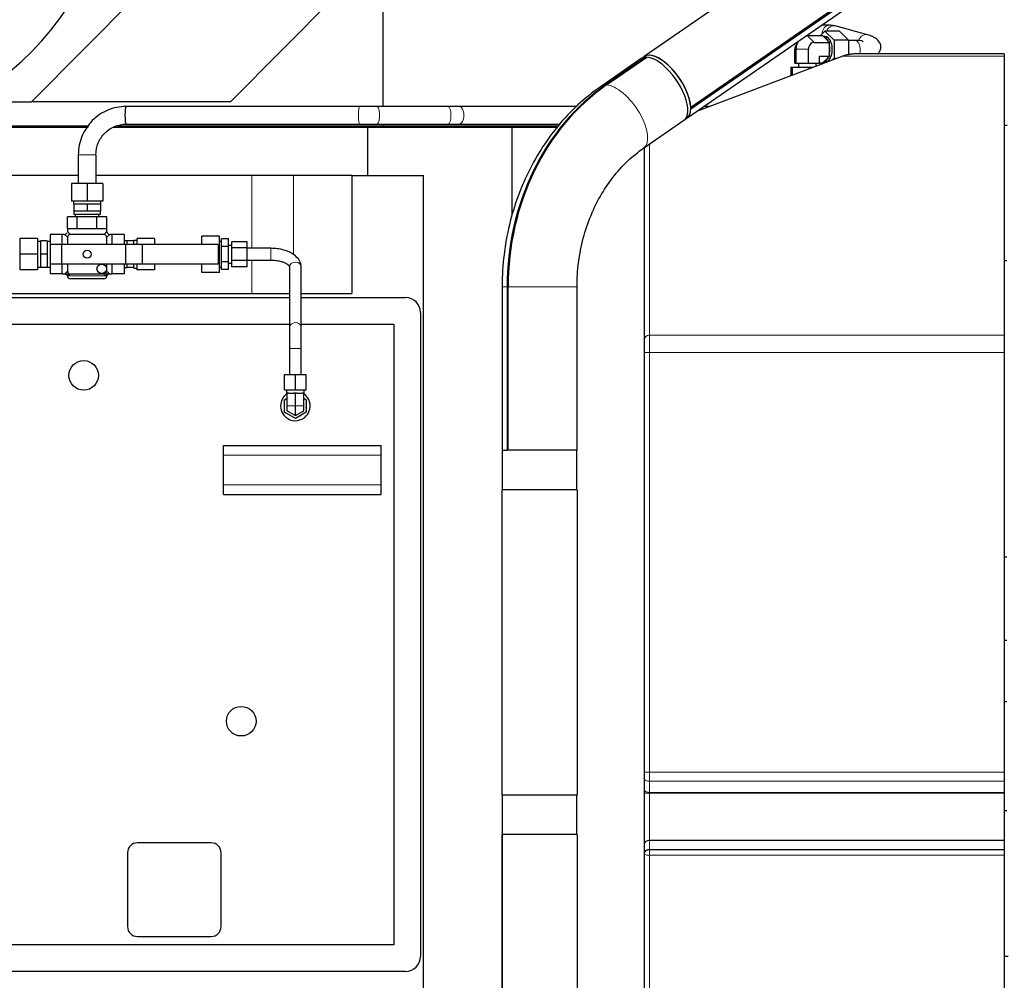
# Model space of a CAD drawing. Header units: inches. Extents: x 0 to 29700, y -16 to 21000.
# Tile 84 of 212: x 2081 to 3081, y 15834 to 16809. Entities that reach past the tile are written whole.
import ezdxf

# ---------------------------------------------------------------- set-up
doc = ezdxf.new("R2010")
doc.units = ezdxf.units.IN
doc.layers.add('254', color=7, linetype='Continuous', true_color=0xffffff)
doc.styles.add('latin_extended', font='simplex.shx')
doc.dimstyles.get("Standard").update_dxf_attribs({"dimtxt": 0.18, "dimasz": 0.18, "dimexe": 0.18, "dimexo": 0.0625, "dimgap": 0.09, "dimtad": 0, "dimtih": 1, "dimtoh": 1, "dimdec": 4, "dimzin": 0, "dimdsep": 46, "dimtxsty": 'Standard', "dimcen": 0.09, "dimadec": 0, "dimazin": 0, "dimtfac": 1, "dimtdec": 4, "dimtofl": 0, "dimtmove": 0, "dimatfit": 3, "dimfxl": 1, "dimtolj": 1, "dimtzin": 0, "dimarcsym": 0})

# ---------------------------------------------------------------- blocks, each defined once
blk = doc.blocks.new('_U1')
at = {"layer": '254', "color": 3, "linetype": 'Continuous', "lineweight": 13, "transparency": 16777216}
for p, q in [((1173.1, 16341.6), (1173.1, 12903.6)), ((3081.1, 13418.6), (3081.1, 12903.6)), ((2906.1, 12953.6), (1348.1, 12953.6))]:
    blk.add_line(p, q, dxfattribs=at)
at = {"layer": '254', "color": 3, "transparency": 16777216}
for points in [[(1348.1, 12982.8), (1348.1, 12924.4), (1173.1, 12953.6)], [(2906.1, 12924.4), (2906.1, 12982.8), (3081.1, 12953.6)]]:
    blk.add_solid(points, dxfattribs=at)
at = {"layer": 'Defpoints', "color": 0, "transparency": 16777216}
for p in [(1173.1, 16391.6), (3081.1, 13468.6), (1173.1, 12953.6)]:
    blk.add_point(p, dxfattribs=at)
at = {"layer": '254', "color": 2, "lineweight": 13, "transparency": 16777216, "insert": (1835.4, 13216.1), "char_height": 175, "attachment_point": 1, "style": 'latin_extended'}
blk.add_mtext('\\A1;1908', dxfattribs=at)

msp = doc.modelspace()

# ---------------------------------------------------------------- linework, layer by layer
at = {"layer": '254', "color": 2, "linetype": 'Continuous', "lineweight": 25}
for p, q in [((3176.51, 17089.754), (2715.238, 16771.171)), ((2758.486, 16708.554), (3211.077, 17021.142)), ((3211.079, 17029.28), (2762.637, 16719.558)), ((2762.637, 16718.234), (3211.079, 17027.956)), ((2450.316, 16720.612), (2450.316, 16960.008)), ((2093.071, 16725.358), (2206.423, 16839.455)), ((2295.288, 16725.358), (2408.639, 16839.455)), ((2903.415, 16803.112), (2895.393, 16803.112)), ((2942.113, 16793.437), (2909.287, 16802.325)), ((2880.927, 16792.468), (2896.49, 16792.468)), ((2881.189, 16793.301), (2881.189, 16792.468)), ((2894.359, 16792.468), (2898.948, 16797.087)), ((2896.49, 16792.468), (2897.448, 16791.504)), ((2898.948, 16791.612), (2897.341, 16791.612)), ((2897.448, 16791.504), (2902.416, 16786.504)), ((2913.693, 16797.087), (2898.948, 16797.087)), ((2898.948, 16797.087), (2908.125, 16787.849)), ((2913.693, 16797.087), (2922.87, 16787.849)), ((2871.568, 16786.452), (2869.364, 16782.532)), ((2887.81, 16785.54), (2903.373, 16785.54)), ((2902.416, 16786.504), (2903.373, 16785.54)), ((2903.373, 16785.54), (2903.373, 16783.612)), ((2903.373, 16783.612), (2903.373, 16773.612)), ((2922.87, 16787.849), (2908.125, 16787.849)), ((2908.125, 16787.849), (2908.125, 16769.374)), ((2922.87, 16787.849), (2922.87, 16772.674)), ((2929.666, 16787.612), (2922.87, 16787.612)), ((2716.906, 16770.596), (2676.091, 16742.407)), ((2677.133, 16742.407), (2717.948, 16770.596)), ((2712.515, 16767.506), (2716.928, 16770.553)), ((2715.267, 16771.13), (2713.045, 16769.595)), ((2716.906, 16770.596), (2716.928, 16770.553)), ((2917.064, 16771.642), (2768.446, 16715.432)), ((2868.368, 16764.612), (2868.368, 16778.612)), ((2869.576, 16764.612), (2869.576, 16778.612)), ((2882.134, 16764.612), (2882.134, 16778.612)), ((2893.485, 16764.612), (2893.485, 16771.683)), ((2893.485, 16771.683), (2903.373, 16771.683)), ((2902.416, 16770.719), (2897.448, 16765.719)), ((2903.373, 16771.683), (2902.416, 16770.719)), ((2903.373, 16773.612), (2903.373, 16771.683)), ((3081.085, 16773.901), (2929.773, 16773.901)), ((3081.085, 16773.901), (3081.085, 16771.642)), ((3081.085, 16771.642), (3081.085, 16488.504)), ((2712.297, 16769.14), (2671.482, 16740.95)), ((2712.515, 16767.506), (2712.762, 16767.015)), ((2865.793, 16760.212), (2864.182, 16760.212)), ((2864.182, 16760.212), (2864.182, 16751.641)), ((2882.537, 16760.212), (2865.793, 16760.212)), ((2865.793, 16760.212), (2865.793, 16752.25)), ((2868.368, 16764.612), (2869.576, 16764.612)), ((2869.576, 16764.612), (2882.134, 16764.612)), ((2871.927, 16764.612), (2871.927, 16760.212)), ((2882.134, 16764.612), (2893.485, 16764.612)), ((2886.842, 16760.212), (2882.537, 16760.212)), ((2882.537, 16760.212), (2882.537, 16758.583)), ((2889.927, 16761.378), (2889.927, 16764.612)), ((2893.485, 16764.755), (2896.49, 16764.755)), ((2895.587, 16763.519), (2894.359, 16764.755)), ((2897.448, 16765.719), (2896.49, 16764.755)), ((2897.341, 16765.612), (2898.948, 16765.612)), ((2908.125, 16769.374), (2906.354, 16767.591)), ((2911.068, 16769.374), (2908.125, 16769.374)), ((2014.062, 16725.358), (2093.071, 16725.358)), ((2295.288, 16725.358), (2093.071, 16725.358)), ((2426.334, 16720.612), (2189.208, 16720.612)), ((2516.304, 16720.612), (2443.904, 16720.612)), ((2647.109, 16720.612), (2527.155, 16720.612)), ((2782.136, 16720.612), (2775.94, 16720.612)), ((2762.637, 16719.558), (2762.603, 16719.586)), ((2762.603, 16718.262), (2762.637, 16718.234)), ((2041.454, 16700.847), (2151.316, 16700.847)), ((2180.18, 16700.847), (2450.316, 16700.847)), ((2188.585, 16699.612), (2188.585, 16700.847)), ((2189.208, 16702.612), (2426.334, 16702.612)), ((2306.974, 16700.847), (2305.747, 16699.612)), ((2443.904, 16702.612), (2516.304, 16702.612)), ((2450.316, 16700.847), (2450.316, 16702.612)), ((2450.316, 16700.847), (2628.542, 16700.847)), ((2469.664, 16699.612), (2469.664, 16700.847)), ((2527.155, 16702.612), (2630.001, 16702.612)), ((2714.729, 16678.333), (2755.544, 16706.523)), ((2756.235, 16707.061), (2758.457, 16708.595)), ((3081.083, 16701.612), (3084.079, 16701.612)), ((1974.453, 16699.612), (2150.494, 16699.612)), ((2176.389, 16699.612), (2434.542, 16699.612)), ((2434.542, 16699.612), (2581.085, 16699.612)), ((2434.542, 16650.612), (2434.542, 16699.612)), ((2581.085, 16699.612), (2627.522, 16699.612)), ((2581.085, 16609.979), (2581.085, 16699.612)), ((2140.585, 16671.612), (2140.585, 16642.418)), ((2158.585, 16642.418), (2158.585, 16671.612)), ((2715.585, 16484.069), (2715.585, 16678.921)), ((2140.582, 16650.612), (1981.722, 16650.612)), ((2317.013, 16650.612), (2158.582, 16650.612)), ((2359.008, 16650.612), (2317.013, 16650.612)), ((2418.441, 16650.612), (2359.008, 16650.612)), ((2418.441, 16650.612), (2491.085, 16650.612)), ((2418.441, 16650.612), (2418.441, 16530.612)), ((2491.085, 15824.612), (2491.085, 16650.612)), ((2149.585, 16642.418), (2133.585, 16642.418)), ((2133.585, 16642.418), (2133.585, 16624.418)), ((2165.585, 16642.418), (2149.585, 16642.418)), ((2149.585, 16642.418), (2149.585, 16624.418)), ((2165.585, 16642.418), (2165.585, 16624.418)), ((2149.585, 16624.418), (2133.585, 16624.418)), ((2135.585, 16624.418), (2135.585, 16621.418)), ((2135.585, 16621.418), (2136.085, 16621.418)), ((2139.623, 16621.418), (2136.085, 16621.418)), ((2136.085, 16621.418), (2136.085, 16614.418)), ((2146.046, 16621.418), (2139.623, 16621.418)), ((2149.585, 16621.418), (2146.046, 16621.418)), ((2165.585, 16624.418), (2149.585, 16624.418)), ((2153.123, 16621.418), (2149.585, 16621.418)), ((2149.585, 16621.418), (2149.585, 16614.418)), ((2159.546, 16621.418), (2153.123, 16621.418)), ((2163.085, 16621.418), (2159.546, 16621.418)), ((2163.585, 16621.418), (2163.085, 16621.418)), ((2163.085, 16621.418), (2163.085, 16614.418)), ((2163.585, 16621.418), (2163.585, 16624.418)), ((2136.085, 16614.418), (2136.085, 16611.418)), ((2142.835, 16614.418), (2136.085, 16614.418)), ((2136.085, 16611.418), (2163.085, 16611.418)), ((2137.585, 16611.418), (2137.585, 16608.618)), ((2149.585, 16614.418), (2142.835, 16614.418)), ((2156.335, 16614.418), (2149.585, 16614.418)), ((2163.085, 16614.418), (2156.335, 16614.418)), ((2161.585, 16608.618), (2161.585, 16611.418)), ((2163.085, 16611.418), (2163.085, 16614.418)), ((2139.585, 16608.618), (2129.585, 16608.618)), ((2129.585, 16596.618), (2129.585, 16608.618)), ((2159.585, 16608.618), (2139.585, 16608.618)), ((2139.585, 16596.618), (2139.585, 16608.618)), ((2169.585, 16608.618), (2159.585, 16608.618)), ((2159.585, 16596.618), (2159.585, 16608.618)), ((2169.585, 16596.618), (2169.585, 16608.618)), ((2112.085, 16590.618), (2112.085, 16580.618)), ((2124.085, 16590.618), (2112.085, 16590.618)), ((2126.585, 16590.618), (2124.085, 16590.618)), ((2124.085, 16580.618), (2124.085, 16590.618)), ((2129.607, 16587.99), (2126.585, 16590.618)), ((2129.585, 16596.618), (2129.585, 16593.618)), ((2129.585, 16596.618), (2139.585, 16596.618)), ((2129.585, 16593.618), (2132.213, 16590.596)), ((2166.585, 16590.618), (2132.585, 16590.618)), ((2139.585, 16596.618), (2159.585, 16596.618)), ((2159.585, 16596.618), (2169.585, 16596.618)), ((2166.956, 16590.596), (2169.585, 16593.618)), ((2172.585, 16590.618), (2169.562, 16587.99)), ((2169.585, 16593.618), (2169.585, 16596.618)), ((2175.085, 16590.618), (2172.585, 16590.618)), ((2187.085, 16590.618), (2175.085, 16590.618)), ((2175.085, 16580.618), (2175.085, 16590.618)), ((2187.085, 16590.618), (2187.085, 16580.618)), ((2081.085, 16586.618), (2081.085, 16570.618)), ((2099.085, 16586.618), (2081.085, 16586.618)), ((2099.085, 16586.618), (2099.085, 16570.618)), ((2102.085, 16583.618), (2099.085, 16583.618)), ((2102.085, 16584.118), (2102.085, 16570.618)), ((2108.985, 16584.118), (2102.085, 16584.118)), ((2108.985, 16584.118), (2108.985, 16570.618)), ((2112.085, 16583.618), (2108.985, 16583.618)), ((2123.584, 16580.618), (2112.085, 16580.618)), ((2112.085, 16580.618), (2112.085, 16560.618)), ((2188.585, 16580.618), (2123.585, 16580.618)), ((2123.585, 16580.618), (2123.585, 16560.618)), ((2129.585, 16587.618), (2129.585, 16580.618)), ((2169.585, 16580.618), (2169.585, 16587.618)), ((2190.085, 16584.118), (2187.085, 16584.118)), ((2205.479, 16580.618), (2188.585, 16580.618)), ((2188.585, 16580.618), (2188.585, 16560.618)), ((2197.085, 16584.118), (2190.085, 16584.118)), ((2190.085, 16580.618), (2190.085, 16584.118)), ((2200.085, 16584.618), (2197.085, 16584.618)), ((2197.085, 16584.618), (2197.085, 16584.118)), ((2197.085, 16580.618), (2197.085, 16584.118)), ((2200.085, 16586.618), (2200.085, 16580.618)), ((2218.085, 16586.618), (2200.085, 16586.618)), ((2282.585, 16580.618), (2205.479, 16580.618)), ((2205.479, 16580.618), (2205.479, 16560.618)), ((2218.085, 16586.618), (2218.085, 16580.618)), ((2266.085, 16580.619), (2266.085, 16589.094)), ((2284.085, 16589.094), (2266.085, 16589.094)), ((2282.585, 16580.618), (2282.585, 16560.618)), ((2284.085, 16579.856), (2284.085, 16589.094)), ((2286.085, 16583.618), (2284.085, 16583.618)), ((2286.085, 16578.413), (2286.085, 16586.207)), ((2293.085, 16586.207), (2286.085, 16586.207)), ((2293.085, 16578.413), (2293.085, 16586.207)), ((2296.585, 16576.969), (2296.585, 16583.32)), ((2312.085, 16583.32), (2296.585, 16583.32)), ((2312.085, 16576.969), (2312.085, 16583.32)), ((2081.085, 16570.618), (2081.085, 16554.618)), ((2099.085, 16570.618), (2081.085, 16570.618)), ((2099.085, 16570.618), (2099.085, 16554.618)), ((2102.085, 16570.618), (2102.085, 16557.118)), ((2108.985, 16570.618), (2102.085, 16570.618)), ((2108.985, 16570.618), (2108.985, 16557.118)), ((2284.085, 16579.856), (2282.584, 16579.856)), ((2284.085, 16561.381), (2284.085, 16579.856)), ((2286.085, 16562.824), (2286.085, 16578.413)), ((2293.085, 16578.413), (2286.085, 16578.413)), ((2296.585, 16579.618), (2293.085, 16579.618)), ((2293.085, 16562.824), (2293.085, 16578.413)), ((2296.585, 16564.268), (2296.585, 16576.969)), ((2312.085, 16576.969), (2296.585, 16576.969)), ((2312.085, 16564.268), (2312.085, 16576.969)), ((2336.085, 16576.618), (2312.085, 16576.618)), ((2336.085, 16576.618), (2336.085, 16576.143)), ((2123.584, 16560.618), (2112.085, 16560.618)), ((2112.085, 16560.618), (2112.085, 16550.618)), ((2188.585, 16560.618), (2123.585, 16560.618)), ((2124.085, 16550.618), (2124.085, 16560.618)), ((2129.585, 16560.619), (2129.585, 16553.618)), ((2169.585, 16553.618), (2169.585, 16560.619)), ((2175.085, 16550.618), (2175.085, 16560.618)), ((2187.085, 16560.618), (2187.085, 16550.618)), ((2205.479, 16560.618), (2188.585, 16560.618)), ((2190.085, 16557.118), (2190.085, 16560.618)), ((2197.085, 16557.118), (2197.085, 16560.618)), ((2200.085, 16560.619), (2200.085, 16554.618)), ((2282.585, 16560.618), (2205.479, 16560.618)), ((2218.085, 16560.619), (2218.085, 16554.618)), ((2266.085, 16552.143), (2266.085, 16560.618)), ((2284.085, 16561.381), (2282.584, 16561.381)), ((2284.085, 16552.143), (2284.085, 16561.381)), ((2286.085, 16555.03), (2286.085, 16562.824)), ((2293.085, 16562.824), (2286.085, 16562.824)), ((2293.085, 16555.03), (2293.085, 16562.824)), ((2293.085, 16561.618), (2296.585, 16561.618)), ((2296.585, 16557.917), (2296.585, 16564.268)), ((2312.085, 16564.268), (2296.585, 16564.268)), ((2312.085, 16564.618), (2336.085, 16564.618)), ((2312.085, 16557.917), (2312.085, 16564.268)), ((3083.585, 16563.922), (3081.085, 16563.922)), ((2099.085, 16554.618), (2081.085, 16554.618)), ((2099.085, 16557.618), (2102.085, 16557.618)), ((2108.985, 16557.118), (2102.085, 16557.118)), ((2108.985, 16557.618), (2112.085, 16557.618)), ((2124.085, 16550.618), (2112.085, 16550.618)), ((2124.085, 16550.618), (2126.778, 16550.618)), ((2132.585, 16550.618), (2166.585, 16550.618)), ((2172.391, 16550.618), (2175.085, 16550.618)), ((2187.085, 16550.618), (2175.085, 16550.618)), ((2187.085, 16557.118), (2190.085, 16557.118)), ((2197.085, 16557.118), (2190.085, 16557.118)), ((2197.085, 16557.118), (2197.085, 16556.618)), ((2197.085, 16556.618), (2200.085, 16556.618)), ((2218.085, 16554.618), (2200.085, 16554.618)), ((2284.085, 16552.143), (2266.085, 16552.143)), ((2284.085, 16557.618), (2286.085, 16557.618)), ((2293.085, 16555.03), (2286.085, 16555.03)), ((2312.085, 16557.917), (2296.585, 16557.917)), ((2355.085, 16557.442), (2355.085, 16496.085)), ((2367.085, 16496.085), (2367.085, 16557.442)), ((2149.585, 16545.618), (2132.585, 16545.618)), ((2166.585, 16545.618), (2149.585, 16545.618)), ((1779.085, 16530.612), (2355.084, 16530.612)), ((2367.082, 16530.612), (2418.441, 16530.612)), ((2571.035, 16537.36), (2571.035, 16371.612)), ((2576.091, 16537.36), (2576.091, 16371.612)), ((2577.132, 16371.612), (2577.132, 16537.36)), ((2647.135, 16371.612), (2647.135, 16537.36)), ((1819.085, 16526.612), (2355.079, 16526.612)), ((2367.075, 16526.612), (2473.085, 16526.612)), ((2488.085, 16511.612), (2488.085, 15857.612)), ((1831.085, 16499.612), (2355.077, 16499.612)), ((2367.077, 16499.612), (2461.085, 16499.612)), ((2461.085, 16499.612), (2461.085, 15869.612)), ((3081.085, 16488.504), (3081.085, 16470.767)), ((2355.085, 16474.84), (2355.085, 16448.612)), ((2367.085, 16448.612), (2367.085, 16474.84)), ((2715.585, 16044.864), (2715.585, 16470.767)), ((3081.085, 16470.767), (3081.085, 16044.864)), ((2350.085, 16448.612), (2361.085, 16448.612)), ((2350.085, 16433.112), (2350.085, 16448.612)), ((2361.085, 16448.612), (2372.085, 16448.612)), ((2361.085, 16433.112), (2361.085, 16448.612)), ((2372.085, 16433.112), (2372.085, 16448.612)), ((2350.085, 16433.112), (2361.085, 16433.112)), ((2352.085, 16433.112), (2352.085, 16429.612)), ((2361.085, 16433.112), (2372.085, 16433.112)), ((2370.085, 16429.612), (2370.085, 16433.112)), ((2350.085, 16422.963), (2352.585, 16424.406)), ((2350.085, 16410.261), (2350.085, 16422.963)), ((2352.585, 16429.612), (2352.085, 16429.612)), ((2354.273, 16429.612), (2352.585, 16429.612)), ((2352.585, 16416.612), (2352.585, 16429.612)), ((2354.273, 16429.612), (2359.396, 16429.612)), ((2361.085, 16429.612), (2359.396, 16429.612)), ((2362.773, 16429.612), (2361.085, 16429.612)), ((2361.085, 16416.612), (2361.085, 16429.612)), ((2362.773, 16429.612), (2367.896, 16429.612)), ((2369.585, 16429.612), (2367.896, 16429.612)), ((2369.584, 16424.406), (2372.085, 16422.963)), ((2370.085, 16429.612), (2369.585, 16429.612)), ((2369.585, 16416.612), (2369.585, 16429.612)), ((2372.085, 16422.963), (2372.085, 16410.261)), ((2361.085, 16403.91), (2350.085, 16410.261)), ((2352.585, 16411.704), (2352.585, 16416.612)), ((2352.585, 16411.704), (2361.085, 16406.797)), ((2361.085, 16406.797), (2361.085, 16416.612)), ((2361.085, 16406.797), (2369.585, 16411.704)), ((2372.085, 16410.261), (2361.085, 16403.91)), ((2369.585, 16411.704), (2369.585, 16416.612)), ((2288.085, 16376.612), (2448.085, 16376.612)), ((2288.085, 16366.612), (2288.085, 16376.612)), ((2448.085, 16366.612), (2448.085, 16376.612)), ((2571.035, 16371.612), (2576.091, 16371.612)), ((2571.085, 16371.612), (2571.085, 16331.612)), ((2576.091, 16371.612), (2576.134, 16371.612)), ((2577.175, 16371.612), (2576.134, 16371.612)), ((2596.801, 16371.612), (2577.132, 16371.612)), ((2647.135, 16371.612), (2596.801, 16371.612)), ((2647.085, 16331.612), (2647.085, 16371.612)), ((2288.085, 16336.612), (2288.085, 16366.612)), ((2448.085, 16336.612), (2448.085, 16366.612)), ((2288.085, 16326.612), (2288.085, 16336.612)), ((2448.085, 16326.612), (2448.085, 16336.612)), ((2609.085, 16331.612), (2571.048, 16331.612)), ((2571.048, 16021.612), (2571.048, 16331.612)), ((2647.121, 16331.612), (2609.085, 16331.612)), ((2647.121, 16331.612), (2647.121, 16021.612)), ((2288.085, 16326.612), (2448.085, 16326.612)), ((3083.585, 16263.256), (3081.085, 16263.256)), ((3083.585, 16178.681), (3081.085, 16178.681)), ((3083.641, 16116.364), (3081.085, 16116.364)), ((3081.085, 16044.864), (3081.085, 16035.63)), ((2715.585, 16026.697), (2715.585, 16037.939)), ((3081.085, 16035.63), (3081.085, 16024.388)), ((2609.085, 16021.612), (2571.048, 16021.612)), ((2571.085, 16021.612), (2571.085, 15981.612)), ((2647.121, 16021.612), (2609.085, 16021.612)), ((2647.085, 15981.612), (2647.085, 16021.612)), ((2715.585, 15972.376), (2715.585, 16023.463)), ((3081.085, 16024.388), (3081.085, 16023.463)), ((3081.085, 16023.463), (3081.085, 15975.411)), ((3083.641, 16005.487), (3081.085, 16005.487)), ((2571.043, 15981.612), (2571.054, 15981.612)), ((2571.043, 15981.612), (2571.043, 15796.949)), ((2571.054, 15796.949), (2571.054, 15981.612)), ((2609.085, 15981.612), (2571.054, 15981.612)), ((2647.126, 15981.612), (2609.085, 15981.612)), ((2647.126, 15981.612), (2647.126, 15796.949)), ((2275.585, 15973.112), (2200.585, 15973.112)), ((2715.585, 15962.911), (2715.585, 15972.376)), ((3081.085, 15975.411), (2720.585, 15975.411)), ((3081.085, 15975.411), (3081.085, 15966.138)), ((2190.585, 15963.112), (2190.585, 15888.112)), ((2285.585, 15888.112), (2285.585, 15963.112)), ((2715.585, 15664.704), (2715.585, 15961.934)), ((3081.085, 15966.138), (2720.585, 15966.138)), ((3081.085, 15960.496), (3081.085, 15661.606)), ((2200.585, 15878.112), (2275.585, 15878.112)), ((2461.085, 15869.612), (1831.085, 15869.612)), ((3085.118, 15857.728), (3081.085, 15857.728)), ((2473.085, 15842.612), (1819.085, 15842.612))]:
    msp.add_line(p, q, dxfattribs=at)
at = {"layer": '254', "color": 110, "linetype": 'Continuous', "lineweight": 13}
for p, q in [((2880.927, 16792.468), (2887.81, 16785.54)), ((2868.368, 16778.612), (2869.576, 16778.612)), ((2869.576, 16778.612), (2882.134, 16778.612)), ((3081.085, 16771.642), (2917.064, 16771.642)), ((2426.342, 16720.611), (2426.334, 16720.612)), ((2443.904, 16720.612), (2443.886, 16720.611)), ((2527.155, 16720.612), (2527.134, 16720.611)), ((2720.585, 16682.377), (2720.585, 16488.504)), ((2149.585, 16671.612), (2140.585, 16671.612)), ((2158.585, 16671.612), (2149.585, 16671.612)), ((2317.013, 16576.618), (2317.013, 16650.612)), ((2359.008, 16570.44), (2359.008, 16650.612)), ((2336.085, 16576.143), (2336.085, 16564.618)), ((2317.013, 16530.612), (2317.013, 16564.618)), ((2129.608, 16553.247), (2127.585, 16551.488)), ((2130.454, 16548.618), (2132.213, 16550.642)), ((2166.361, 16551.326), (2168.715, 16548.618)), ((2171.585, 16551.488), (2168.877, 16553.842)), ((2168.715, 16548.618), (2130.454, 16548.618)), ((2571.035, 16537.36), (2576.091, 16537.36)), ((2647.135, 16537.36), (2577.132, 16537.36)), ((3081.085, 16488.504), (2720.585, 16488.504)), ((2367.085, 16474.84), (2355.085, 16474.84)), ((2720.585, 16470.767), (2715.585, 16470.767)), ((2720.585, 16470.767), (2720.585, 16044.864)), ((3081.085, 16470.767), (2720.585, 16470.767)), ((2352.585, 16416.612), (2361.085, 16416.612)), ((2361.085, 16416.612), (2369.585, 16416.612)), ((2288.085, 16366.612), (2448.085, 16366.612)), ((2288.085, 16336.612), (2448.085, 16336.612)), ((2720.585, 16044.864), (2715.585, 16044.864)), ((3081.085, 16044.864), (2720.585, 16044.864)), ((2720.585, 16035.63), (2720.585, 16024.388)), ((3081.085, 16035.63), (2720.585, 16035.63)), ((2720.585, 16023.463), (2715.585, 16023.463)), ((3081.085, 16024.388), (2720.585, 16024.388)), ((2720.585, 16023.463), (2720.585, 15975.411)), ((3081.085, 16023.463), (2720.585, 16023.463)), ((2720.585, 15975.411), (2720.585, 15966.138)), ((2720.585, 15960.496), (2720.585, 15661.606)), ((3081.085, 15960.496), (2720.585, 15960.496))]:
    msp.add_line(p, q, dxfattribs=at)
at = {"layer": '254', "color": 2, "linetype": 'Continuous', "lineweight": 25}
for centre, radius in [((2149.585, 16570.618), 4), ((2164.435, 16555.768), 4.842), ((2146.085, 16447.612), 15), ((2306.085, 16096.612), 15)]:
    msp.add_circle(centre, radius, dxfattribs=at)
for centre, radius, start, end in [((2126.585, 16593.618), 3, 273.701409, 340.070465), ((2132.585, 16587.618), 3, 90, 180), ((2166.585, 16587.618), 3, 0, 90), ((2172.585, 16593.618), 3, 183.701409, 250.070465), ((2132.585, 16553.618), 3, 180, 270), ((2166.585, 16553.618), 3, 270, 0), ((2132.585, 16548.618), 3, 188.826691, 270), ((2166.585, 16548.618), 3, 270, 351.290487), ((2473.085, 16511.612), 15, 0, 90), ((2361.085, 16416.612), 15, 124.515, 180), ((2361.085, 16416.612), 15, 180, 55.479375), ((2361.259, 16416.612), 10.999, 349.829669, 10.170331), ((2361.259, 16416.612), 10.999, 292.841994, 307.158006), ((2200.585, 15963.112), 10, 90, 180), ((2275.585, 15963.112), 10, 0, 90), ((2200.585, 15888.112), 10, 180, 270), ((2275.585, 15888.112), 10, 270, 0), ((2473.085, 15857.612), 15, 270, 0)]:
    msp.add_arc(centre, radius, start, end, dxfattribs=at)
for centre, major_axis, ratio, start_param, end_param in [((1969.619, 17148.828), (0, 430.5), 0.57357644, 3.14159265, 6.17223182), ((2880.927, 16778.612), (0, 13.856), 0.81915204, 0, 0.09049259), ((2896.49, 16778.612), (0, 13), 0.57357644, 5.36479541, 6.15437765), ((2898.948, 16778.612), (0, 13), 0.57357644, 3.14159265, 6.28318531), ((2874.044, 16778.612), (0, -6.928), 0.81915204, 4.11097034, 4.71238898), ((2880.927, 16778.612), (0, 13.856), 0.81915204, 0.93923803, 1.57079633), ((2887.81, 16778.612), (0, -6.928), 0.81915204, 3.14159265, 4.71238898), ((2896.49, 16778.612), (0, 13), 0.57357644, 4.31759786, 5.1071801), ((2733.92, 16737.831), (21.624, -31.309), 0.44855731, 2.86745234, 3.14160324), ((2736.862, 16739.863), (21.624, -31.309), 0.44855731, 2.99416975, 3.19286388), ((2736.862, 16739.863), (21.595, -31.267), 0.44855731, 0.60231432, 3.14158013), ((2736.862, 16739.863), (21.624, -31.309), 0.44855731, 0.60227973, 2.99416975), ((2733.92, 16737.831), (21.624, -31.309), 0.44855731, 2.14679182, 2.81488387), ((2896.49, 16778.612), (0, 13), 0.57357644, 3.27040031, 4.05998255), ((2729.508, 16734.784), (21.595, -31.267), 0.44855731, 2.81484928, 2.86748693), ((2733.92, 16737.831), (21.624, -31.309), 0.44855731, 0.00003025, 2.14679182), ((2779.309, 16537.36), (0, 238.037), 0.85372366, 0.53276293, 1.57079633), ((2780.35, 16537.36), (0, -238.037), 0.85372366, 3.67435558, 4.71238898), ((2189.208, 16711.612), (0, 9), 0.13695158, 0, 3.14159265), ((2736.862, 16739.863), (21.624, -31.309), 0.44855731, 6.2318883, 6.83289657), ((2736.862, 16739.863), (21.595, -31.267), 0.44855731, 6.28317278, 6.83286197), ((2736.862, 16739.863), (21.595, -31.267), 0.44855731, 0.54967667, 0.60231432), ((2720.585, 15972.376), (-5, 0), 0.60681526, 4.71238898, 6.28318531)]:
    msp.add_ellipse(centre, major_axis=major_axis, ratio=ratio, start_param=start_param, end_param=end_param, dxfattribs=at)
at = {"layer": '254', "color": 110, "linetype": 'Continuous', "lineweight": 13}
for centre, major_axis, ratio, start_param, end_param in [((2903.415, 16794.112), (0, 9), 0.81915204, 0.00608684, 1.56520036), ((2906.935, 16793.638), (2.352, 8.687), 0.809449, 0.00006315, 1.38835259), ((2939.761, 16784.75), (2.352, 8.687), 0.809449, 0.01233499, 1.46934677), ((2929.666, 16778.612), (0, -9), 0.57357644, 1.57079633, 3.14159265), ((2929.666, 16778.612), (0, -9), 0.57357644, 1.01993769, 1.57079633), ((2693.105, 16709.642), (21.624, -31.309), 0.44855731, 2.86745234, 3.1420859), ((2693.105, 16709.642), (21.624, -31.309), 0.44855731, 0.00440279, 2.81488387), ((2426.334, 16711.612), (0, 9), 0.13695158, 0, 3.14218171), ((2443.904, 16711.612), (0, 9), 0.30229413, 3.14100361, 6.28318531), ((2516.304, 16711.612), (0, 9), 0.30229413, 3.14169083, 6.28318531), ((2527.155, 16711.612), (0, 9), 0.57357644, 3.14090543, 6.28318531), ((2361.085, 16557.442), (6, 0), 0.84982774, 0.00009819, 3.14159265), ((2127.585, 16548.618), (-2.121, 2.121), 0.91826226, 3.96957536, 5.4552026), ((2171.585, 16548.618), (-2.121, -2.121), 0.91826226, 3.96957536, 5.4552026), ((2361.085, 16496.085), (6, 0), 0.84982774, 0.00991567, 3.1492503), ((2720.585, 16484.069), (5, 0), 0.88701083, 1.57079633, 3.14159265), ((2720.585, 16037.939), (5, 0), 0.46174861, 3.14159265, 4.71238898), ((2720.585, 16026.697), (5, 0), 0.46174861, 3.14159265, 4.71238898), ((2720.585, 15961.934), (5, 0), 0.28755689, 3.14159265, 4.71238898)]:
    msp.add_ellipse(centre, major_axis=major_axis, ratio=ratio, start_param=start_param, end_param=end_param, dxfattribs=at)
at = {"layer": '254', "color": 2, "linetype": 'Continuous', "lineweight": 25}
for points, degree in [([(2909.195, 16802.349), (2903.372, 16803.111)], 1), ([(2443.904, 16720.612), (2435.285, 16720.612), (2426.334, 16720.612)], 2), ([(2527.156, 16720.612), (2516.304, 16720.612)], 1), ([(2426.334, 16702.612), (2435.285, 16702.612), (2443.904, 16702.612)], 2), ([(2516.303, 16702.612), (2527.154, 16702.612)], 1)]:
    msp.add_open_spline(points, degree=degree, dxfattribs=at)
for points, knots in [([(2952.095, 16773.767), (2952.832, 16774.342), (2954.334, 16775.849), (2956.106, 16780.136), (2955.593, 16784.221), (2952.428, 16788.585), (2947.307, 16791.728), (2943.931, 16792.953), (2942.021, 16793.461)], [0, 0, 0, 0, 0.10748523, 0.23274496, 0.4241566, 0.68715935, 0.8395603, 1, 1, 1, 1]), ([(2937.594, 16786.311), (2937.304, 16786.635), (2936.404, 16787.182), (2933.904, 16787.551), (2931.321, 16787.637), (2929.687, 16787.612)], [0, 0, 0, 0, 0.29636295, 0.6203749, 1, 1, 1, 1]), ([(2929.773, 16773.901), (2929.232, 16773.901), (2928.154, 16773.878), (2926.545, 16773.775), (2924.943, 16773.603), (2923.881, 16773.442), (2922.822, 16773.257), (2922.293, 16773.153), (2921.239, 16772.92), (2920.714, 16772.792), (2919.666, 16772.509), (2919.143, 16772.355), (2918.101, 16772.019), (2917.582, 16771.838), (2917.064, 16771.642)], [0, 0, 0, 0, 0.125, 0.25, 0.375, 0.5, 0.5, 0.625, 0.625, 0.75, 0.75, 0.875, 0.875, 1, 1, 1, 1]), ([(2671.482, 16740.95), (2667.001, 16737.853), (2655.085, 16728.911), (2636.986, 16712.048), (2618.368, 16689.507), (2602.454, 16664.373), (2589.52, 16637.056), (2579.794, 16608.013), (2573.449, 16577.745), (2571.266, 16553.964), (2571.035, 16540.489), (2571.035, 16537.36)], [0, 0, 0, 0, 0.07249679, 0.1982505, 0.3243936, 0.45108081, 0.57821874, 0.70570616, 0.83345399, 0.96139453, 1, 1, 1, 1]), ([(2189.207, 16720.612), (2182.565, 16720.489), (2170.302, 16718.031), (2153.92, 16707.145), (2143.136, 16690.634), (2140.705, 16678.292), (2140.585, 16671.612)], [0, 0, 0, 0, 0.24928178, 0.50025257, 0.751093, 1, 1, 1, 1]), ([(2158.584, 16671.612), (2158.605, 16675.918), (2160.076, 16683.784), (2166.968, 16694.153), (2177.212, 16701.111), (2184.967, 16702.593), (2189.208, 16702.612)], [0, 0, 0, 0, 0.25168515, 0.50039438, 0.74889526, 1, 1, 1, 1]), ([(2647.135, 16537.36), (2647.135, 16541.525), (2647.532, 16554.057), (2650.211, 16574.864), (2656.578, 16598.906), (2665.9, 16621.409), (2677.911, 16641.821), (2692.271, 16659.675), (2705.008, 16671.293), (2712.732, 16676.954), (2714.729, 16678.333)], [0, 0, 0, 0, 0.07216417, 0.21821346, 0.36425919, 0.51025394, 0.65632833, 0.80271429, 0.94977951, 1, 1, 1, 1]), ([(2367.084, 16557.478), (2366.993, 16559.847), (2365.707, 16564.515), (2360.691, 16569.687), (2354.683, 16573.031), (2349.112, 16575.041), (2342.767, 16576.317), (2338.361, 16576.613), (2336.085, 16576.618)], [0, 0, 0, 0, 0.21123718, 0.45209708, 0.58125935, 0.71607582, 0.85665516, 1, 1, 1, 1]), ([(2336.085, 16564.619), (2337.878, 16564.615), (2341.149, 16564.429), (2345.57, 16563.624), (2349.055, 16562.529), (2352.389, 16560.98), (2354.691, 16559.098), (2355.155, 16557.925), (2355.085, 16557.406)], [0, 0, 0, 0, 0.16192949, 0.30963635, 0.44777262, 0.57617218, 0.80177644, 1, 1, 1, 1]), ([(2126.765, 16550.576), (2126.984, 16550.587), (2127.548, 16550.549), (2128.419, 16550.132), (2129.151, 16549.392), (2129.521, 16548.679), (2129.585, 16548.266), (2129.594, 16548.161)], [0, 0, 0, 0, 0.15771027, 0.4221234, 0.68962019, 0.92256025, 1, 1, 1, 1]), ([(2169.591, 16548.158), (2169.6, 16548.303), (2169.674, 16548.787), (2170.13, 16549.549), (2170.927, 16550.242), (2171.747, 16550.571), (2172.238, 16550.597), (2172.4, 16550.591)], [0, 0, 0, 0, 0.1050934, 0.36501604, 0.63342038, 0.88176651, 1, 1, 1, 1]), ([(2355.085, 16496.049), (2355.085, 16494.903), (2355.085, 16492.258), (2355.085, 16487.111), (2355.085, 16481.156), (2355.085, 16476.996), (2355.085, 16474.84)], [0, 0, 0, 0, 0.2500727, 0.50000111, 0.74992895, 1, 1, 1, 1]), ([(2367.084, 16474.84), (2367.084, 16477.003), (2367.084, 16481.176), (2367.084, 16487.152), (2367.084, 16492.318), (2367.084, 16494.972), (2367.084, 16496.122)], [0, 0, 0, 0, 0.24999674, 0.5000011, 0.7500049, 1, 1, 1, 1]), ([(2715.585, 16470.767), (2715.585, 16471.111), (2715.585, 16471.453), (2715.585, 16472.132), (2715.585, 16472.808), (2715.585, 16473.811), (2715.585, 16474.471), (2715.585, 16474.963), (2715.585, 16475.209), (2715.585, 16475.453), (2715.585, 16475.616), (2715.585, 16475.697), (2715.585, 16476.102), (2715.585, 16476.42), (2715.585, 16477.045), (2715.585, 16477.659), (2715.585, 16478.546), (2715.585, 16479.115), (2715.585, 16479.533), (2715.585, 16479.74), (2715.585, 16479.944), (2715.585, 16480.079), (2715.585, 16480.146), (2715.585, 16480.48), (2715.585, 16480.996), (2715.585, 16481.717), (2715.585, 16482.387), (2715.585, 16482.799), (2715.585, 16483.095), (2715.585, 16483.24), (2715.585, 16483.38), (2715.585, 16483.472), (2715.585, 16483.517), (2715.585, 16483.742), (2715.585, 16483.911), (2715.585, 16484.069)], [0, 0, 0, 0, 0.0625, 0.0625, 0.125, 0.1875, 0.25, 0.25, 0.28125, 0.296875, 0.296875, 0.3125, 0.3125, 0.375, 0.375, 0.4375, 0.5, 0.5625, 0.5625, 0.59375, 0.609375, 0.609375, 0.625, 0.625, 0.6875, 0.75, 0.8125, 0.875, 0.875, 0.90625, 0.921875, 0.921875, 0.9375, 0.9375, 1, 1, 1, 1]), ([(2715.585, 16037.939), (2715.585, 16038.207), (2715.585, 16038.749), (2715.585, 16039.301), (2715.585, 16040.139), (2715.585, 16040.707), (2715.585, 16041.577), (2715.585, 16041.87), (2715.585, 16042.313), (2715.585, 16042.462), (2715.585, 16042.685), (2715.585, 16042.76), (2715.585, 16042.91), (2715.585, 16042.984), (2715.585, 16043.658), (2715.585, 16044.26), (2715.585, 16044.864)], [0, 0, 0, 0, 0.125, 0.25, 0.25, 0.5, 0.5, 0.625, 0.625, 0.6875, 0.6875, 0.71875, 0.71875, 0.75, 0.75, 1, 1, 1, 1]), ([(2715.585, 16023.463), (2715.585, 16023.745), (2715.585, 16024.025), (2715.585, 16024.577), (2715.585, 16024.851), (2715.585, 16025.257), (2715.585, 16025.392), (2715.585, 16025.593), (2715.585, 16025.66), (2715.585, 16025.793), (2715.585, 16025.86), (2715.585, 16026.189), (2715.585, 16026.446), (2715.585, 16026.697)], [0, 0, 0, 0, 0.25, 0.25, 0.5, 0.5, 0.625, 0.625, 0.6875, 0.6875, 0.75, 0.75, 1, 1, 1, 1]), ([(2720.585, 15966.138), (2720.408, 15966.138), (2720.233, 15966.131), (2719.886, 15966.106), (2719.715, 15966.087), (2719.375, 15966.037), (2719.207, 15966.007), (2718.874, 15965.932), (2718.712, 15965.89), (2718.398, 15965.794), (2718.246, 15965.742), (2717.95, 15965.626), (2717.807, 15965.564), (2717.529, 15965.429), (2717.398, 15965.358), (2717.148, 15965.209), (2717.029, 15965.132), (2716.805, 15964.971), (2716.7, 15964.887), (2716.576, 15964.779), (2716.551, 15964.757), (2716.504, 15964.714), (2716.433, 15964.648), (2716.368, 15964.581), (2716.241, 15964.447), (2716.165, 15964.357), (2716.026, 15964.174), (2715.964, 15964.082), (2715.894, 15963.966), (2715.881, 15963.943), (2715.855, 15963.896), (2715.843, 15963.873), (2715.806, 15963.803), (2715.784, 15963.756), (2715.723, 15963.618), (2715.69, 15963.526), (2715.637, 15963.346), (2715.617, 15963.257), (2715.597, 15963.125), (2715.59, 15963.06), (2715.586, 15962.985), (2715.585, 15962.953), (2715.585, 15962.932), (2715.585, 15962.921), (2715.585, 15962.911)], [0, 0, 0, 0, 0.0625, 0.0625, 0.125, 0.125, 0.1875, 0.1875, 0.25, 0.25, 0.3125, 0.3125, 0.375, 0.375, 0.4375, 0.4375, 0.5, 0.5, 0.5625, 0.5625, 0.578125, 0.578125, 0.59375, 0.625, 0.625, 0.6875, 0.6875, 0.75, 0.75, 0.765625, 0.765625, 0.78125, 0.78125, 0.8125, 0.8125, 0.875, 0.875, 0.9375, 0.9375, 0.96875, 0.984375, 0.9921875, 0.9921875, 1, 1, 1, 1]), ([(2715.585, 15961.934), (2715.585, 15962.093), (2715.585, 15962.255), (2715.585, 15962.58), (2715.585, 15962.745), (2715.585, 15962.911)], [0, 0, 0, 0, 0.5, 0.5, 1, 1, 1, 1]), ([(3081.085, 15966.138), (3081.085, 15965.224), (3081.085, 15964.261), (3081.085, 15962.357), (3081.085, 15961.419), (3081.085, 15960.496)], [0, 0, 0, 0, 0.5, 0.5, 1, 1, 1, 1])]:
    msp.add_open_spline(points, degree=3, knots=knots, dxfattribs=at)
at = {"layer": '254', "color": 110, "linetype": 'Continuous', "lineweight": 13}
for points, knots in [([(2127.585, 16551.488), (2127.424, 16551.348), (2127.287, 16551.223), (2127.113, 16551.06), (2127.061, 16551.01), (2127.001, 16550.953), (2126.99, 16550.941), (2126.967, 16550.92), (2126.934, 16550.888), (2126.905, 16550.858), (2126.812, 16550.766), (2126.758, 16550.711), (2126.686, 16550.637), (2126.668, 16550.618), (2126.668, 16550.618), (2126.668, 16550.618), (2126.668, 16550.618)], [0, 0, 0, 0, 0.24990629, 0.24990629, 0.37485943, 0.37485943, 0.40609771, 0.40609771, 0.437336, 0.49981257, 0.49981257, 0.74971886, 0.74971886, 0.99962514, 0.99962514, 1, 1, 1, 1]), ([(2172.501, 16550.618), (2172.5, 16550.619), (2172.496, 16550.623), (2172.482, 16550.637), (2172.477, 16550.643), (2172.466, 16550.654), (2172.462, 16550.658), (2172.454, 16550.666), (2172.45, 16550.671), (2172.409, 16550.713), (2172.353, 16550.77), (2172.205, 16550.917), (2172.111, 16551.009), (2171.882, 16551.224), (2171.745, 16551.348), (2171.585, 16551.488)], [0, 0, 0, 0, 0.12467175, 0.12467175, 0.1871952, 0.1871952, 0.21845692, 0.21845692, 0.24971864, 0.24971864, 0.49981243, 0.49981243, 0.74990621, 0.74990621, 1, 1, 1, 1]), ([(2129.627, 16548.118), (2129.626, 16548.118), (2129.626, 16548.118), (2129.626, 16548.118), (2129.643, 16548.129), (2129.709, 16548.171), (2129.759, 16548.202), (2129.844, 16548.254), (2129.862, 16548.265), (2129.9, 16548.289), (2129.92, 16548.301), (2129.985, 16548.341), (2130.032, 16548.37), (2130.188, 16548.463), (2130.311, 16548.536), (2130.454, 16548.618)], [0, 0, 0, 0, 0.00018746, 0.00018746, 0.2501406, 0.2501406, 0.50009373, 0.50009373, 0.56258202, 0.56258202, 0.6250703, 0.6250703, 0.75004687, 0.75004687, 1, 1, 1, 1]), ([(2168.715, 16548.618), (2168.858, 16548.536), (2168.98, 16548.464), (2169.188, 16548.339), (2169.273, 16548.287), (2169.408, 16548.203), (2169.459, 16548.171), (2169.496, 16548.148), (2169.5, 16548.145), (2169.508, 16548.14), (2169.511, 16548.138), (2169.521, 16548.132), (2169.526, 16548.129), (2169.538, 16548.121), (2169.542, 16548.119), (2169.543, 16548.118)], [0, 0, 0, 0, 0.25002344, 0.25002344, 0.50004688, 0.50004688, 0.75007032, 0.75007032, 0.78132325, 0.78132325, 0.81257618, 0.81257618, 0.87508204, 0.87508204, 1, 1, 1, 1]), ([(2720.585, 16488.504), (2720.585, 16488.293), (2720.585, 16488.067), (2720.585, 16487.768), (2720.585, 16487.708), (2720.585, 16487.585), (2720.585, 16487.399), (2720.585, 16487.206), (2720.585, 16486.811), (2720.585, 16486.261), (2720.585, 16485.368), (2720.585, 16484.726), (2720.585, 16484.062), (2720.585, 16483.718), (2720.585, 16483.273), (2720.585, 16483.184), (2720.585, 16483.004), (2720.585, 16482.732), (2720.585, 16482.456), (2720.585, 16481.898), (2720.585, 16481.139), (2720.585, 16479.956), (2720.585, 16479.138), (2720.585, 16478.305), (2720.585, 16477.881), (2720.585, 16477.395), (2720.585, 16477.341), (2720.585, 16477.232), (2720.585, 16477.07), (2720.585, 16476.69), (2720.585, 16476.362), (2720.585, 16475.706), (2720.585, 16474.825), (2720.585, 16473.489), (2720.585, 16472.588), (2720.585, 16471.681), (2720.585, 16471.225), (2720.585, 16470.767)], [0, 0, 0, 0, 0.0625, 0.0625, 0.078125, 0.078125, 0.09375, 0.125, 0.125, 0.1875, 0.25, 0.3125, 0.3125, 0.375, 0.375, 0.390625, 0.390625, 0.40625, 0.4375, 0.4375, 0.5, 0.5625, 0.625, 0.625, 0.6875, 0.6875, 0.6953125, 0.6953125, 0.703125, 0.71875, 0.75, 0.75, 0.8125, 0.875, 0.9375, 0.9375, 1, 1, 1, 1]), ([(2720.585, 16044.864), (2720.585, 16044.462), (2720.585, 16043.66), (2720.585, 16042.861), (2720.585, 16042.363), (2720.585, 16042.264), (2720.585, 16042.065), (2720.585, 16041.965), (2720.585, 16041.667), (2720.585, 16041.47), (2720.585, 16040.88), (2720.585, 16040.1), (2720.585, 16038.95), (2720.585, 16037.821), (2720.585, 16037.082), (2720.585, 16036.624), (2720.585, 16036.533), (2720.585, 16036.351), (2720.585, 16036.26), (2720.585, 16035.988), (2720.585, 16035.809), (2720.585, 16035.63)], [0, 0, 0, 0, 0.125, 0.25, 0.25, 0.28125, 0.28125, 0.3125, 0.3125, 0.375, 0.375, 0.5, 0.625, 0.75, 0.875, 0.875, 0.90625, 0.90625, 0.9375, 0.9375, 1, 1, 1, 1]), ([(2720.585, 16024.388), (2720.585, 16024.316), (2720.585, 16024.243), (2720.585, 16024.13), (2720.585, 16024.091), (2720.585, 16024.015), (2720.585, 16023.976), (2720.585, 16023.86), (2720.585, 16023.782), (2720.585, 16023.624), (2720.585, 16023.544), (2720.585, 16023.463)], [0, 0, 0, 0, 0.25, 0.25, 0.375, 0.375, 0.5, 0.5, 0.75, 0.75, 1, 1, 1, 1]), ([(2720.585, 15966.138), (2720.585, 15966.123), (2720.585, 15966.109), (2720.585, 15966.08), (2720.585, 15966.037), (2720.585, 15965.936), (2720.585, 15965.734), (2720.585, 15965.56), (2720.585, 15965.21), (2720.585, 15964.975), (2720.585, 15964.62), (2720.585, 15964.501), (2720.585, 15964.264), (2720.585, 15964.145), (2720.585, 15963.788), (2720.585, 15963.55), (2720.585, 15963.192), (2720.585, 15963.073), (2720.585, 15962.894), (2720.585, 15962.834), (2720.585, 15962.715), (2720.585, 15962.417), (2720.585, 15961.65), (2720.585, 15960.954), (2720.585, 15960.496)], [0, 0, 0, 0, 0.0078125, 0.0078125, 0.015625, 0.03125, 0.0625, 0.125, 0.125, 0.25, 0.25, 0.3125, 0.3125, 0.375, 0.375, 0.5, 0.5, 0.5625, 0.5625, 0.59375, 0.59375, 0.625, 0.75, 1, 1, 1, 1])]:
    msp.add_open_spline(points, degree=3, knots=knots, dxfattribs=at)

# ---------------------------------------------------------------- dimensions: what is measured, and where the dimension line sits
at = {"layer": '254', "color": 2, "linetype": 'Continuous', "lineweight": 13}
dim = msp.add_linear_dim(base=(1173.105, 12953.612), p1=(3081.085, 13468.612), p2=(1173.105, 16391.612), dimstyle='Standard', override={"dimscale": 50, "dimtxt": 3.5, "dimasz": 3.5, "dimexe": 1, "dimexo": 1, "dimgap": 1.75, "dimtad": 1, "dimtih": 1, "dimtoh": 0, "dimdec": 0, "dimlfac": 1, "dimzin": 8, "dimdsep": 46, "dimlunit": 2, "dimtxsty": 'latin_extended', "dimsah": 1, "dimse1": 0, "dimse2": 0, "dimsd1": 0, "dimsd2": 0, "dimclrd": 3, "dimclre": 3, "dimclrt": 2, "dimtol": 0, "dimtm": -0.1, "dimtfac": 0.714286, "dimtdec": 3, "dimtofl": 1, "dimtmove": 0, "dimtzin": 8, "dimlwd": 13, "dimlwe": 13}, dxfattribs=at)
dim.commit()
dim.dimension.update_dxf_attribs({"geometry": '_U1', "text_midpoint": (2127.095, 12953.612), "dimtype": 160})

doc.saveas('drawing.dxf')
